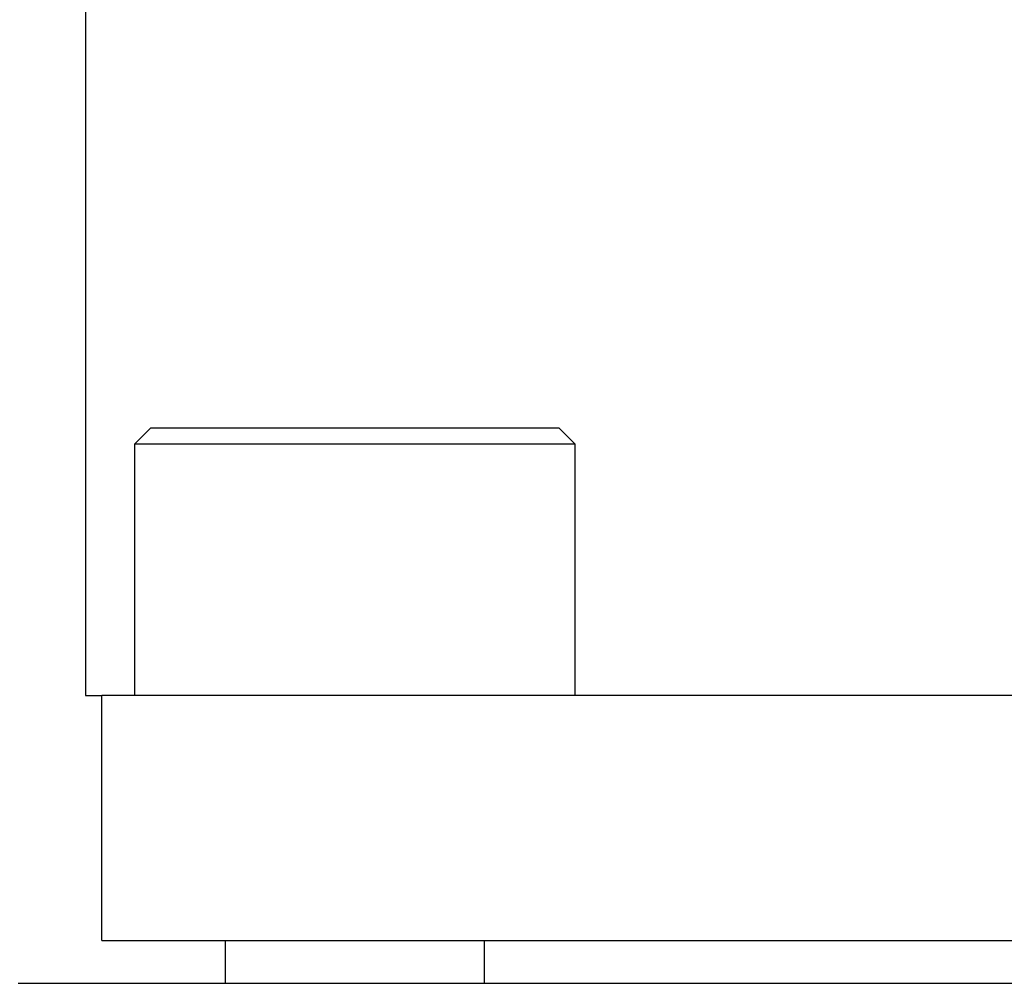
# Model space of a CAD drawing. Extents: x 9.3 to 31.1, y 5.1 to 19.6.
# Tile 42 of 132: x 17.452 to 17.754, y 10.859 to 11.154. Entities that reach past the tile are written whole.
import ezdxf

# ---------------------------------------------------------------- set-up
doc = ezdxf.new("R2010")
doc.units = 0
doc.layers.get('0').update_dxf_attribs({"linetype": 'CONTINUOUS'})

msp = doc.modelspace()

# ---------------------------------------------------------------- linework, layer by layer
at = {"color": 7, "linetype": 'CONTINUOUS'}
for p, q in [((17.47214, 11.19153), (17.47214, 10.94741)), ((17.49215, 11.02941), (17.48715, 11.02441)), ((17.49215, 11.02941), (17.61715, 11.02941)), ((17.62215, 11.02441), (17.61715, 11.02941)), ((17.48715, 11.02441), (17.48715, 10.94741)), ((17.62215, 11.02441), (17.48715, 11.02441)), ((17.62215, 10.94741), (17.62215, 11.02441)), ((17.47214, 10.94741), (17.47715, 10.94741)), ((17.97715, 10.94741), (17.47715, 10.94741)), ((17.47715, 10.87241), (17.47715, 10.94741)), ((17.47715, 10.87241), (17.97715, 10.87241)), ((17.51493, 10.87241), (17.51493, 10.85929)), ((17.59438, 10.85929), (17.59438, 10.87241)), ((17.45155, 10.85929), (18.31375, 10.85929))]:
    msp.add_line(p, q, dxfattribs=at)

doc.saveas('drawing.dxf')
